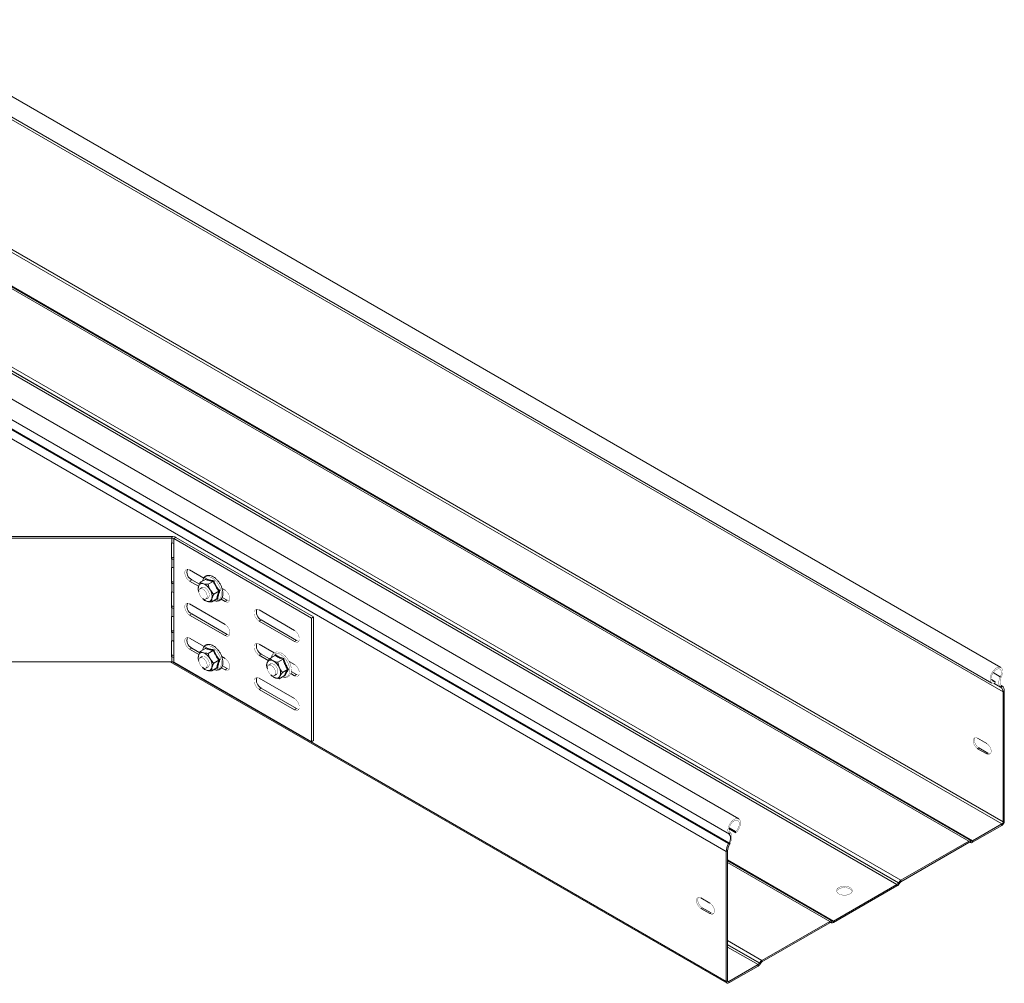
# Model space of a CAD drawing. Header units: millimetres. Extents: x -295 to 1856, y -2384 to 543.
# Tile 5 of 28: x 349 to 850, y -2055 to -1565. Entities that reach past the tile are written whole.
import ezdxf

# ---------------------------------------------------------------- set-up
doc = ezdxf.new("R2010")
doc.units = ezdxf.units.MM
doc.linetypes.add('K5LT32768', pattern=[0])
doc.linetypes.add('K5LT32769', pattern=[0])

msp = doc.modelspace()

# ---------------------------------------------------------------- linework, layer by layer
at = {"color": 7, "linetype": 'K5LT32768', "lineweight": 15}
for p, q in [((847.99, -1894.34), (277.02, -1564.73)), ((277.02, -1575.24), (843.44, -1902.22)), ((277.02, -1576.47), (849.09, -1906.71)), ((277.02, -1644.03), (848.45, -1973.9)), ((277.02, -1661.17), (833.6, -1982.48)), ((277.02, -1661.68), (832.81, -1982.53)), ((277.02, -1661.68), (832.85, -1982.55)), ((277.02, -1662.49), (831.61, -1982.65)), ((277.02, -1702.3), (797.13, -2002.55)), ((277.02, -1704.26), (795.93, -2003.82)), ((277.02, -1704.35), (795.89, -2003.89)), ((277.02, -1705.58), (795.14, -2004.68)), ((714.59, -1971.35), (277.02, -1718.75)), ((277.02, -1729.23), (709.84, -1979.09)), ((277.02, -1733.71), (709.71, -1983.5)), ((277.02, -1734.29), (709.47, -1983.94)), ((277.02, -1739.01), (708.3, -1987.98)), ((127.91, -1827.64), (426.14, -1827.64)), ((426.14, -1827.64), (426.14, -1828.51)), ((428.26, -1828.15), (427.2, -1828.76)), ((428.26, -1828.15), (498.35, -1868.61)), ((127.91, -1828.51), (426.14, -1828.51)), ((426.14, -1830.96), (426.02, -1830.96)), ((426.02, -1830.96), (426.02, -1839.12)), ((426.14, -1830.96), (426.14, -1828.51)), ((427.2, -1828.76), (497.29, -1869.22)), ((427.2, -1831.21), (427.2, -1828.76)), ((427.28, -1831.26), (427.2, -1831.21)), ((427.28, -1839.42), (427.28, -1831.26)), ((426.02, -1838.26), (426.14, -1838.26)), ((426.14, -1838.26), (426.14, -1839.12)), ((426.02, -1839.12), (426.14, -1839.12)), ((426.14, -1843.41), (426.02, -1843.41)), ((426.02, -1843.41), (426.02, -1851.57)), ((426.14, -1843.41), (426.14, -1839.12)), ((427.2, -1843.66), (427.2, -1839.38)), ((427.2, -1839.38), (427.28, -1839.42)), ((427.28, -1843.71), (427.2, -1843.66)), ((427.28, -1851.88), (427.28, -1843.71)), ((442.49, -1848.81), (435.24, -1844.63)), ((426.02, -1850.71), (426.14, -1850.71)), ((426.02, -1851.57), (426.14, -1851.57)), ((426.14, -1850.71), (426.14, -1851.57)), ((426.14, -1855.86), (426.14, -1851.57)), ((427.2, -1856.12), (427.2, -1851.83)), ((427.2, -1851.83), (427.28, -1851.88)), ((436.3, -1849.73), (435.24, -1850.34)), ((435.24, -1850.34), (439.83, -1853)), ((436.3, -1849.73), (440.23, -1852)), ((443.29, -1849.48), (440.69, -1850.98)), ((443.26, -1849.49), (443.41, -1849.07)), ((447.23, -1850.49), (444.62, -1852)), ((426.14, -1855.86), (426.02, -1855.86)), ((426.02, -1855.86), (426.02, -1864.03)), ((427.28, -1856.16), (427.2, -1856.12)), ((427.28, -1864.33), (427.28, -1856.16)), ((439.81, -1855.54), (439.87, -1855.75)), ((441.67, -1853.61), (440.54, -1854.27)), ((450.14, -1855.48), (447.53, -1856.98)), ((453.27, -1855.04), (451.78, -1854.18)), ((426.02, -1863.16), (426.14, -1863.16)), ((426.14, -1863.16), (426.14, -1864.03)), ((453.27, -1872.39), (435.24, -1861.98)), ((441.92, -1859.31), (442.07, -1859.46)), ((442.57, -1859.94), (442.12, -1859.42)), ((443.54, -1859.46), (444.67, -1858.81)), ((449.11, -1859.45), (446.5, -1860.95)), ((449.52, -1859.55), (449.05, -1859.48)), ((451.23, -1859.58), (453.27, -1860.75)), ((451.81, -1858.69), (454.33, -1860.14)), ((454.33, -1860.14), (453.27, -1860.75)), ((426.02, -1864.03), (426.14, -1864.03)), ((426.14, -1868.31), (426.02, -1868.31)), ((426.02, -1868.31), (426.02, -1876.48)), ((426.14, -1868.31), (426.14, -1864.03)), ((427.2, -1868.57), (427.2, -1864.28)), ((427.2, -1864.28), (427.28, -1864.33)), ((436.3, -1867.08), (435.24, -1867.7)), ((435.24, -1867.7), (453.27, -1878.1)), ((436.3, -1867.08), (454.33, -1877.49)), ((488.63, -1875.45), (470.59, -1865.04)), ((427.28, -1868.61), (427.2, -1868.57)), ((427.28, -1876.78), (427.28, -1868.61)), ((471.65, -1870.14), (470.59, -1870.75)), ((470.59, -1870.75), (488.63, -1881.16)), ((471.65, -1870.14), (489.69, -1880.55)), ((498.35, -1868.61), (497.29, -1869.22)), ((497.29, -1869.22), (497.29, -1932.09)), ((498.35, -1868.61), (498.35, -1931.48)), ((426.02, -1875.61), (426.14, -1875.61)), ((426.02, -1876.48), (426.14, -1876.48)), ((426.14, -1875.61), (426.14, -1876.48)), ((426.14, -1880.77), (426.14, -1876.48)), ((427.2, -1881.02), (427.2, -1876.73)), ((427.2, -1876.73), (427.28, -1876.78)), ((454.33, -1877.49), (453.27, -1878.1)), ((426.14, -1880.77), (426.02, -1880.77)), ((426.02, -1880.77), (426.02, -1888.93)), ((427.28, -1881.07), (427.2, -1881.02)), ((427.28, -1889.23), (427.28, -1881.07)), ((442.7, -1883.64), (435.24, -1879.33)), ((478.27, -1886.82), (470.59, -1882.39)), ((489.69, -1880.55), (488.63, -1881.16)), ((426.02, -1888.07), (426.14, -1888.07)), ((426.14, -1888.07), (426.14, -1888.93)), ((436.3, -1884.43), (435.24, -1885.05)), ((435.24, -1885.05), (439.97, -1887.78)), ((436.3, -1884.43), (440.36, -1886.78)), ((443.29, -1884.59), (440.69, -1886.09)), ((443.26, -1884.6), (443.41, -1884.18)), ((447.23, -1885.6), (444.62, -1887.11)), ((471.65, -1887.49), (470.59, -1888.11)), ((470.59, -1888.11), (475.29, -1890.82)), ((471.65, -1887.49), (475.9, -1889.94)), ((478.71, -1888.16), (476.11, -1889.67)), ((478.54, -1888.26), (478.86, -1887.75)), ((426.14, -1891.38), (127.91, -1891.38)), ((425.42, -1891.38), (708.68, -2054.9)), ((426.02, -1888.93), (426.14, -1888.93)), ((426.14, -1891.38), (426.14, -1888.93)), ((427.2, -1889.19), (427.28, -1889.23)), ((427.2, -1891.63), (427.2, -1889.19)), ((497.29, -1932.09), (427.2, -1891.63)), ((439.81, -1890.65), (439.87, -1890.86)), ((441.67, -1888.72), (440.54, -1889.38)), ((450.14, -1890.59), (447.53, -1892.09)), ((453.27, -1889.74), (451.64, -1888.8)), ((451.92, -1893.45), (454.33, -1894.84)), ((476.51, -1892.53), (475.38, -1893.18)), ((482.78, -1890.12), (480.18, -1891.62)), ((488.63, -1892.8), (485.83, -1891.19)), ((441.92, -1894.42), (442.07, -1894.57)), ((442.57, -1895.05), (442.12, -1894.53)), ((443.54, -1894.57), (444.67, -1893.92)), ((449.11, -1894.56), (446.5, -1896.06)), ((449.52, -1894.66), (449.05, -1894.59)), ((451.45, -1894.4), (453.27, -1895.46)), ((454.33, -1894.84), (453.27, -1895.46)), ((474.69, -1894.58), (474.71, -1894.67)), ((476.76, -1898.22), (476.92, -1898.39)), ((478.38, -1898.38), (479.51, -1897.73)), ((485.11, -1895.33), (482.51, -1896.84)), ((483.76, -1898.71), (483.4, -1898.59)), ((486.71, -1897.41), (488.63, -1898.51)), ((486.97, -1896.33), (489.69, -1897.9)), ((489.69, -1897.9), (488.63, -1898.51)), ((488.63, -1910.15), (470.59, -1899.74)), ((483.38, -1898.6), (480.77, -1900.1)), ((843.22, -1900.49), (845.04, -1901.55)), ((844.88, -1902.35), (845.04, -1901.55)), ((848.19, -1899.22), (847.7, -1899.04)), ((848.31, -1903.49), (847.85, -1904.26)), ((848.31, -1903.49), (848.56, -1903.64)), ((471.65, -1904.84), (470.59, -1905.46)), ((470.59, -1905.46), (488.63, -1915.87)), ((471.65, -1904.84), (489.69, -1915.25)), ((847.85, -1904.26), (848.1, -1904.42)), ((848.56, -1903.64), (848.1, -1904.42)), ((849.72, -1906.34), (849.09, -1906.71)), ((849.09, -1906.71), (849.09, -1972.8)), ((849.72, -1906.34), (849.72, -1972.43)), ((489.69, -1915.25), (488.63, -1915.87)), ((498.35, -1931.48), (497.29, -1932.09)), ((840.78, -1932.95), (836.18, -1930.3)), ((836.82, -1935.24), (836.18, -1935.61)), ((836.18, -1935.61), (840.78, -1938.26)), ((836.82, -1935.24), (841.42, -1937.89)), ((841.42, -1937.89), (840.78, -1938.26)), ((849.72, -1972.43), (849.09, -1972.8)), ((709.75, -1976.44), (713.15, -1978.4)), ((709.82, -1975.96), (712.98, -1977.78)), ((709.84, -1979.09), (710.33, -1978.34)), ((713.15, -1978.4), (712.98, -1977.78)), ((848.45, -1973.9), (833.6, -1982.48)), ((848.45, -1974.64), (833.6, -1983.21)), ((848.45, -1974.64), (848.45, -1973.9)), ((709.47, -1983.94), (709.71, -1983.5)), ((709.71, -1983.5), (710.18, -1983.74)), ((709.93, -1984.18), (710.18, -1983.74)), ((831.61, -1982.65), (797.13, -2002.55)), ((831.61, -1983.38), (797.13, -2003.29)), ((831.61, -1983.38), (831.61, -1982.65)), ((832.36, -1983.31), (832.81, -1982.53)), ((832.4, -1983.33), (832.36, -1983.31)), ((832.36, -1983.31), (832.4, -1983.33)), ((832.4, -1983.33), (832.85, -1982.55)), ((832.85, -1982.55), (832.81, -1982.53)), ((833.6, -1983.21), (833.6, -1982.48)), ((708.3, -1987.98), (708.94, -1987.62)), ((708.3, -2054.08), (708.3, -1987.98)), ((708.94, -2053.71), (708.94, -1987.62)), ((709.47, -1983.94), (709.93, -1984.18)), ((708.94, -1992.66), (762.1, -2023.35)), ((708.94, -1992.66), (762.14, -2023.37)), ((797.13, -2003.29), (797.13, -2002.55)), ((795.14, -2004.68), (762.89, -2023.3)), ((795.14, -2005.42), (762.89, -2024.03)), ((795.14, -2005.42), (795.14, -2004.68)), ((795.93, -2003.82), (795.89, -2003.89)), ((796.34, -2004.15), (795.89, -2003.89)), ((796.38, -2004.08), (795.93, -2003.82)), ((796.38, -2004.08), (796.34, -2004.15)), ((695.4, -2011.57), (700, -2014.23)), ((695.4, -2016.88), (696.04, -2016.51)), ((700, -2019.53), (695.4, -2016.88)), ((700.63, -2019.17), (696.04, -2016.51)), ((700, -2019.53), (700.63, -2019.17)), ((760.9, -2023.47), (726.42, -2043.37)), ((760.9, -2024.2), (760.9, -2023.47)), ((761.65, -2024.13), (762.1, -2023.35)), ((761.69, -2024.15), (762.14, -2023.37)), ((762.14, -2023.37), (762.1, -2023.35)), ((762.89, -2024.03), (762.89, -2023.3)), ((760.9, -2024.2), (726.42, -2044.11)), ((761.69, -2024.15), (761.65, -2024.13)), ((761.65, -2024.13), (761.69, -2024.15)), ((726.42, -2044.11), (726.42, -2043.37)), ((724.43, -2045.5), (709.58, -2054.08)), ((724.43, -2046.24), (709.58, -2054.81)), ((724.43, -2046.24), (724.43, -2045.5)), ((725.22, -2044.64), (725.18, -2044.71)), ((725.63, -2044.97), (725.18, -2044.71)), ((725.67, -2044.9), (725.22, -2044.64)), ((725.67, -2044.9), (725.63, -2044.97)), ((708.3, -2054.08), (708.94, -2053.71)), ((709.58, -2054.81), (709.58, -2054.08))]:
    msp.add_line(p, q, dxfattribs=at)
at = {"color": 8, "linetype": 'K5LT32769', "lineweight": 15, "true_color": 0x808080}
for p, q in [((277.41, -1642.78), (849.09, -1972.8)), ((427.28, -1839.33), (427.2, -1839.38)), ((427.28, -1851.78), (427.2, -1851.83)), ((427.28, -1864.23), (427.2, -1864.28)), ((427.28, -1876.69), (427.2, -1876.73)), ((477.17, -1888.31), (476.84, -1889.25)), ((426.53, -1891.41), (708.3, -2054.08)), ((427.28, -1889.14), (427.2, -1889.19)), ((844.06, -1896.94), (847.7, -1899.04)), ((844.62, -1902.41), (848.1, -1904.42)), ((844.64, -1902.4), (847.85, -1904.26)), ((708.94, -1992.16), (762.89, -2023.3)), ((708.94, -1993.47), (760.9, -2023.47)), ((708.94, -2033.28), (726.42, -2043.37)), ((708.94, -2035.24), (725.22, -2044.64)), ((708.94, -2035.33), (725.18, -2044.71)), ((708.94, -2036.56), (724.43, -2045.5)), ((708.94, -2053.71), (709.58, -2054.08))]:
    msp.add_line(p, q, dxfattribs=at)
at = {"color": 7, "linetype": 'K5LT32768', "const_width": 0.15}
for points in [[(435.24, -1844.63), (434.39, -1844.31), (433.65, -1844.38), (433.1, -1844.82), (432.8, -1845.58), (432.8, -1846.58), (433.1, -1847.68), (433.65, -1848.76), (434.39, -1849.68), (435.24, -1850.34)], [(444.67, -1858.81), (444.92, -1858.61), (445.23, -1858.01), (445.28, -1857.2), (445.09, -1856.26), (444.66, -1855.33), (444.05, -1854.49), (443.34, -1853.87), (442.61, -1853.52), (441.94, -1853.51), (441.67, -1853.61)], [(441.53, -1858.95), (440.86, -1858.21), (440.33, -1857.32), (440, -1856.37), (439.92, -1855.48), (440.1, -1854.75), (440.51, -1854.28), (441.11, -1854.13), (441.82, -1854.3), (442.55, -1854.78), (443.22, -1855.51), (443.75, -1856.41), (444.08, -1857.36), (444.16, -1858.25), (443.98, -1858.98), (443.57, -1859.45), (442.97, -1859.6), (442.27, -1859.43), (441.53, -1858.95)], [(453.27, -1860.75), (454.12, -1861.07), (454.86, -1861), (455.41, -1860.56), (455.71, -1859.8), (455.71, -1858.81), (455.41, -1857.7), (454.86, -1856.62), (454.12, -1855.7), (453.27, -1855.04)], [(435.24, -1861.98), (434.39, -1861.66), (433.65, -1861.73), (433.1, -1862.17), (432.8, -1862.93), (432.8, -1863.93), (433.1, -1865.03), (433.65, -1866.11), (434.39, -1867.03), (435.24, -1867.7)], [(454.33, -1860.14), (455.18, -1860.46), (455.47, -1860.48)], [(470.59, -1865.04), (469.75, -1864.72), (469, -1864.79), (468.45, -1865.23), (468.16, -1865.99), (468.16, -1866.99), (468.45, -1868.09), (469, -1869.17), (469.75, -1870.09), (470.59, -1870.75)], [(453.27, -1878.1), (454.12, -1878.42), (454.86, -1878.35), (455.41, -1877.91), (455.71, -1877.15), (455.71, -1876.16), (455.41, -1875.06), (454.86, -1873.98), (454.12, -1873.05), (453.27, -1872.39)], [(454.33, -1877.49), (455.18, -1877.81), (455.47, -1877.83)], [(488.63, -1881.16), (489.47, -1881.48), (490.22, -1881.41), (490.77, -1880.97), (491.06, -1880.21), (491.06, -1879.22), (490.77, -1878.11), (490.22, -1877.03), (489.47, -1876.11), (488.63, -1875.45)], [(435.24, -1879.33), (434.39, -1879.01), (433.65, -1879.08), (433.1, -1879.52), (432.8, -1880.29), (432.8, -1881.28), (433.1, -1882.38), (433.65, -1883.46), (434.39, -1884.39), (435.24, -1885.05)], [(470.59, -1882.39), (469.75, -1882.07), (469, -1882.14), (468.45, -1882.58), (468.16, -1883.34), (468.16, -1884.34), (468.45, -1885.44), (469, -1886.52), (469.75, -1887.44), (470.59, -1888.11)], [(489.69, -1880.55), (490.53, -1880.87), (490.82, -1880.89)], [(444.67, -1893.92), (444.92, -1893.72), (445.23, -1893.12), (445.28, -1892.31), (445.09, -1891.38), (444.66, -1890.44), (444.05, -1889.6), (443.34, -1888.98), (442.61, -1888.64), (441.94, -1888.62), (441.67, -1888.72)], [(482.46, -1899.12), (482.98, -1899.32), (484.06, -1899.44), (485.04, -1899.24), (485.85, -1898.74), (486.45, -1898.01), (486.85, -1897.07), (487.03, -1895.95), (486.99, -1894.67), (486.71, -1893.32), (486.22, -1891.95), (485.54, -1890.62), (484.7, -1889.39), (483.74, -1888.31), (482.69, -1887.43), (481.58, -1886.8), (480.47, -1886.44), (479.41, -1886.4), (478.46, -1886.68), (477.7, -1887.23), (477.17, -1887.96), (476.94, -1888.5), (476.77, -1889.29)], [(441.53, -1894.06), (440.86, -1893.33), (440.33, -1892.43), (440, -1891.48), (439.92, -1890.59), (440.1, -1889.86), (440.51, -1889.39), (441.11, -1889.24), (441.82, -1889.41), (442.55, -1889.89), (443.22, -1890.63), (443.75, -1891.52), (444.08, -1892.47), (444.16, -1893.36), (443.98, -1894.09), (443.57, -1894.56), (442.97, -1894.71), (442.27, -1894.54), (441.53, -1894.06)], [(453.27, -1895.46), (454.12, -1895.77), (454.86, -1895.71), (455.41, -1895.26), (455.71, -1894.5), (455.71, -1893.51), (455.41, -1892.41), (454.86, -1891.33), (454.12, -1890.4), (453.27, -1889.74)], [(478.4, -1894.94), (478.82, -1895.89), (479, -1896.82), (478.93, -1897.62), (478.61, -1898.2), (478.08, -1898.5), (477.41, -1898.46), (476.67, -1898.1), (475.97, -1897.46), (475.37, -1896.62), (474.95, -1895.68), (474.77, -1894.75), (474.84, -1893.94), (475.16, -1893.36), (475.69, -1893.07), (476.36, -1893.11), (477.09, -1893.46), (477.8, -1894.1), (478.4, -1894.94)], [(479.51, -1897.73), (479.93, -1897.28), (480.13, -1896.57), (480.07, -1895.69), (479.76, -1894.73), (479.24, -1893.83), (478.57, -1893.08), (477.84, -1892.58), (477.12, -1892.39), (476.52, -1892.53), (476.51, -1892.53)], [(488.63, -1898.51), (489.47, -1898.83), (490.22, -1898.76), (490.77, -1898.32), (491.06, -1897.56), (491.06, -1896.57), (490.77, -1895.47), (490.22, -1894.39), (489.47, -1893.46), (488.63, -1892.8)], [(454.33, -1894.84), (455.18, -1895.16), (455.47, -1895.18)], [(489.69, -1897.9), (490.53, -1898.22), (490.82, -1898.24)], [(844.88, -1902.35), (844.04, -1902.42), (843.33, -1902.15), (842.82, -1901.57), (842.54, -1900.73), (842.52, -1899.68), (842.76, -1898.52), (843.23, -1897.34), (843.91, -1896.24), (844.74, -1895.31), (845.64, -1894.61), (846.55, -1894.21), (847.39, -1894.14), (848.1, -1894.41), (848.61, -1894.99), (848.89, -1895.84), (848.91, -1896.89), (848.67, -1898.05), (848.19, -1899.22)], [(845.04, -1901.55), (844.29, -1901.59), (843.68, -1901.29), (843.28, -1900.69), (843.13, -1899.84), (843.25, -1898.83), (843.61, -1897.76), (844.19, -1896.75), (844.93, -1895.89), (845.75, -1895.28), (846.56, -1894.98), (847.29, -1895.01), (847.85, -1895.38), (848.2, -1896.05), (848.29, -1896.94), (848.12, -1897.97), (847.7, -1899.04)], [(470.59, -1899.74), (469.75, -1899.43), (469, -1899.49), (468.45, -1899.93), (468.16, -1900.7), (468.16, -1901.69), (468.45, -1902.79), (469, -1903.87), (469.75, -1904.8), (470.59, -1905.46)], [(847.7, -1899.04), (847.34, -1899.84), (847.09, -1900.65), (846.94, -1901.44), (846.9, -1902.19), (846.98, -1902.86), (847.17, -1903.44), (847.46, -1903.92), (847.85, -1904.26)], [(848.19, -1899.22), (847.9, -1899.88), (847.69, -1900.54), (847.57, -1901.19), (847.54, -1901.8), (847.6, -1902.35), (847.76, -1902.82), (848, -1903.21), (848.31, -1903.49)], [(488.63, -1915.87), (489.47, -1916.18), (490.22, -1916.12), (490.77, -1915.67), (491.06, -1914.91), (491.06, -1913.92), (490.77, -1912.82), (490.22, -1911.74), (489.47, -1910.81), (488.63, -1910.15)], [(489.69, -1915.25), (490.53, -1915.57), (490.82, -1915.59)], [(836.18, -1930.3), (835.4, -1930), (834.71, -1930.07), (834.19, -1930.48), (833.92, -1931.18), (833.92, -1932.11), (834.19, -1933.13), (834.71, -1934.13), (835.4, -1934.99), (836.18, -1935.61)], [(834.91, -1930.01), (834.83, -1930.11), (834.56, -1930.82), (834.56, -1931.74), (834.83, -1932.76), (835.34, -1933.76), (836.03, -1934.62), (836.82, -1935.24)], [(840.78, -1938.26), (841.57, -1938.55), (842.26, -1938.49), (842.77, -1938.08), (843.04, -1937.37), (843.04, -1936.45), (842.77, -1935.43), (842.26, -1934.43), (841.57, -1933.57), (840.78, -1932.95)], [(841.42, -1937.89), (842.2, -1938.19), (842.69, -1938.18)], [(709.84, -1979.09), (709.36, -1978.47), (709.12, -1977.58), (709.14, -1976.51), (709.42, -1975.34), (709.93, -1974.17), (710.64, -1973.09), (711.48, -1972.19), (712.39, -1971.53), (713.29, -1971.19), (714.12, -1971.17), (714.8, -1971.49), (715.27, -1972.12), (715.51, -1973), (715.49, -1974.07), (715.21, -1975.24), (714.7, -1976.41), (713.99, -1977.49), (713.15, -1978.4)], [(710.33, -1978.34), (709.91, -1977.76), (709.74, -1976.93), (709.83, -1975.92), (710.18, -1974.86), (710.74, -1973.84), (711.47, -1972.96), (712.28, -1972.33), (713.1, -1972), (713.84, -1972), (714.42, -1972.35), (714.78, -1972.99), (714.9, -1973.87), (714.75, -1974.89), (714.35, -1975.96), (713.74, -1976.96), (712.98, -1977.78)], [(710.18, -1983.74), (710.57, -1982.95), (710.86, -1982.13), (711.05, -1981.33), (711.13, -1980.57), (711.09, -1979.87), (710.94, -1979.25), (710.69, -1978.73), (710.33, -1978.34)], [(771.24, -2009.5), (771.94, -2008.95), (772.34, -2008.3), (772.38, -2007.61), (772.07, -2006.94), (771.44, -2006.36), (770.54, -2005.91), (769.44, -2005.64), (768.26, -2005.56), (767.09, -2005.69), (766.03, -2006.01), (765.19, -2006.5), (764.63, -2007.1), (764.41, -2007.78), (764.54, -2008.46), (765.02, -2009.1), (765.8, -2009.62), (766.81, -2009.98), (767.96, -2010.16), (769.15, -2010.14), (770.28, -2009.91), (771.24, -2009.5)], [(772.36, -2008.23), (772.07, -2007.68), (771.44, -2007.1), (770.54, -2006.65), (769.44, -2006.37), (768.26, -2006.29), (767.09, -2006.42), (766.03, -2006.74), (765.19, -2007.23), (764.63, -2007.84), (764.46, -2008.23)], [(695.4, -2016.88), (694.61, -2016.27), (693.92, -2015.41), (693.41, -2014.4), (693.14, -2013.38), (693.14, -2012.46), (693.41, -2011.75), (693.92, -2011.34), (694.61, -2011.28), (695.4, -2011.57)], [(696.04, -2016.51), (695.25, -2015.9), (694.56, -2015.04), (694.05, -2014.04), (693.77, -2013.01), (693.77, -2012.09), (694.05, -2011.38), (694.12, -2011.28)], [(700, -2014.23), (700.78, -2014.84), (701.47, -2015.7), (701.99, -2016.7), (702.26, -2017.72), (702.26, -2018.65), (701.99, -2019.35), (701.47, -2019.76), (700.78, -2019.83), (700, -2019.53)], [(701.91, -2019.46), (701.42, -2019.46), (700.63, -2019.17)]]:
    msp.add_lwpolyline(points, dxfattribs=at)
at = {"color": 8, "linetype": 'K5LT32769', "true_color": 0x808080, "const_width": 0.15}
for points in [[(447.8, -1860.21), (447.9, -1860.24), (448.93, -1860.35), (449.83, -1860.13), (450.55, -1859.59), (451.07, -1858.76), (451.35, -1857.69), (451.37, -1856.42), (451.14, -1855.04), (450.67, -1853.62), (449.97, -1852.22), (449.1, -1850.94), (448.1, -1849.83), (447.01, -1848.95), (445.91, -1848.36), (444.85, -1848.09), (443.88, -1848.14), (443.06, -1848.53), (442.43, -1849.21), (442.03, -1850.17), (442.02, -1850.21)], [(447.8, -1895.32), (447.9, -1895.35), (448.93, -1895.46), (449.83, -1895.24), (450.55, -1894.7), (451.07, -1893.87), (451.35, -1892.8), (451.37, -1891.54), (451.14, -1890.15), (450.67, -1888.73), (449.97, -1887.34), (449.1, -1886.05), (448.1, -1884.94), (447.01, -1884.07), (445.91, -1883.47), (444.85, -1883.2), (443.88, -1883.25), (443.06, -1883.64), (442.43, -1884.33), (442.03, -1885.28), (442.02, -1885.32)], [(482.52, -1899.09), (482.96, -1899.2), (483.96, -1899.25), (484.83, -1898.96), (485.52, -1898.36), (485.99, -1897.48), (486.22, -1896.36), (486.19, -1895.07), (485.91, -1893.67), (485.38, -1892.25), (484.65, -1890.87), (483.75, -1889.61), (482.72, -1888.55), (481.63, -1887.73), (480.53, -1887.2), (479.48, -1886.99), (478.54, -1887.11), (477.76, -1887.56), (477.17, -1888.31)]]:
    msp.add_lwpolyline(points, dxfattribs=at)
at = {"color": 7, "linetype": 'K5LT32768', "lineweight": 15}
for centre, radius, start, end in [((426.23, -1831.97), 4.33, 61.9625, 91.1451), ((426.18, -1830.67), 2.17, 61.9636, 91.1299), ((426.18, -1833.12), 2.17, 61.9636, 91.1299), ((426.15, -1843.21), 4.96, 76.8194, 90.1432), ((426.18, -1841.29), 2.17, 61.9636, 91.1299), ((426.18, -1845.57), 2.17, 61.9636, 91.1299), ((438.47, -1845.69), 4.59, 162.2617, 241.7357), ((426.15, -1855.67), 4.96, 76.8194, 90.1432), ((426.18, -1853.74), 2.17, 61.9636, 91.1299), ((444.66, -1854.26), 5.03, 167.9583, 197.2462), ((441.63, -1853.55), 1.92, 71.8469, 169.6873), ((440.12, -1857.59), 6.23, 27.3205, 70.1634), ((426.18, -1858.03), 2.17, 61.9636, 91.1299), ((440.35, -1858.19), 6.33, 350.6763, 33.0607), ((426.15, -1868.12), 4.96, 76.8194, 90.1432), ((438.47, -1863.04), 4.59, 162.2617, 241.7357), ((445.62, -1855.87), 5.05, 222.8855, 252.6324), ((444.71, -1858.87), 1.92, 251.8465, 349.6877), ((426.18, -1866.19), 2.17, 61.9636, 91.1299), ((426.18, -1870.48), 2.17, 61.9636, 91.1299), ((473.83, -1866.1), 4.59, 162.2612, 241.7362), ((426.15, -1880.57), 4.96, 76.8194, 90.1432), ((426.18, -1878.64), 2.17, 61.9636, 91.1299), ((426.18, -1882.93), 2.17, 61.9636, 91.1299), ((438.47, -1880.39), 4.59, 162.2617, 241.7356), ((473.83, -1883.45), 4.59, 162.2612, 241.7362), ((426.15, -1893.02), 4.96, 76.8194, 90.1432), ((444.99, -1889.37), 5.34, 168.707, 199.1235), ((441.63, -1888.66), 1.92, 71.8469, 169.6873), ((440.12, -1892.71), 6.23, 27.3205, 70.1634), ((426.18, -1891.1), 2.17, 61.9636, 91.1299), ((426.18, -1893.55), 2.17, 61.9636, 91.1299), ((440.35, -1893.3), 6.33, 350.6763, 33.0607), ((479.23, -1893.27), 4.74, 158.6312, 200.3256), ((476.58, -1892.58), 2.04, 56.0336, 149.4645), ((474.18, -1897.27), 7.3, 22.5437, 60.9829), ((445.73, -1890.79), 5.26, 220.7112, 252.1615), ((444.71, -1893.98), 1.92, 251.8466, 349.6876), ((480.98, -1894.12), 5.88, 221.5942, 243.0661), ((476.42, -1896.92), 5.12, 339.4714, 28.5644), ((473.83, -1900.8), 4.59, 162.2612, 241.7361), ((479.45, -1897.67), 2.04, 236.034, 329.464), ((846.49, -1906.47), 2.61, 354.7479, 51.9887), ((846.67, -1906.06), 3.07, 354.7422, 51.9917), ((846.96, -1972.31), 2.77, 302.6047, 357.3964), ((847.71, -1972.74), 1.38, 302.6089, 357.39), ((706.79, -1981.21), 3.71, 321.947, 34.7714), ((832.31, -1983.63), 1.21, 65.6829, 125.6216), ((832.05, -1984), 0.755, 65.6992, 125.6083), ((832.9, -1982.23), 1.21, 245.6829, 305.6216), ((833.16, -1981.87), 0.754, 245.6776, 305.6299), ((716.88, -1988.27), 8.59, 149.7167, 178.1231), ((716.23, -1987.86), 7.3, 149.7157, 178.1271), ((798.96, -2005.49), 3.46, 121.953, 151.1459), ((798.28, -2005.12), 2.16, 121.949, 151.1485), ((793.99, -2002.84), 2.16, 301.9588, 331.1387), ((793.31, -2002.48), 3.46, 301.953, 331.146), ((761.6, -2024.45), 1.21, 65.6964, 125.6081), ((762.45, -2022.69), 0.754, 245.6764, 305.6189), ((761.34, -2024.82), 0.754, 65.6764, 125.6189), ((762.19, -2023.05), 1.21, 245.6964, 305.6081), ((728.25, -2046.31), 3.46, 121.9592, 151.1398), ((723.28, -2043.66), 2.16, 301.9552, 331.1481), ((722.6, -2043.3), 3.46, 301.9576, 331.1413), ((727.57, -2045.94), 2.16, 121.9552, 151.1481), ((709.33, -2053.77), 0.393, 170.7704, 309.2222), ((709.08, -2054.2), 0.786, 170.785, 309.2076)]:
    msp.add_arc(centre, radius, start, end, dxfattribs=at)
for points, knots in [([(447.73, -1860.25), (447.81, -1860.28), (447.93, -1860.33), (448.25, -1860.46), (448.85, -1860.53), (449.73, -1860.52), (450.64, -1860.16), (451.36, -1859.53), (451.87, -1858.68), (452.16, -1857.64), (452.23, -1856.43), (452.07, -1855.1), (451.69, -1853.72), (451.09, -1852.35), (450.33, -1851.06), (449.41, -1849.89), (448.39, -1848.89), (447.31, -1848.13), (446.19, -1847.62), (445.09, -1847.41), (444.07, -1847.53), (443.19, -1847.95), (442.53, -1848.65), (442.1, -1849.42), (441.99, -1850.01), (441.95, -1850.25)], [0, 0, 0, 0, 0.010855, 0.016984, 0.043753, 0.093265, 0.141378, 0.187862, 0.23412, 0.281606, 0.330594, 0.380296, 0.430013, 0.479621, 0.52918, 0.57879, 0.628532, 0.678524, 0.728844, 0.779279, 0.828839, 0.876477, 0.922807, 0.96924, 1, 1, 1, 1]), ([(439.66, -1854.95), (439.62, -1854.48), (439.57, -1853.95), (439.73, -1853.28), (439.75, -1853.21)], [0, 0, 0, 0, 0.896037, 1, 1, 1, 1]), ([(439.75, -1853.21), (439.95, -1852.63), (440.19, -1851.91), (440.61, -1851.13), (440.69, -1850.98)], [0, 0, 0, 0, 0.801459, 1, 1, 1, 1]), ([(440.69, -1850.98), (440.79, -1851.06), (441.17, -1851.36), (441.78, -1851.58), (442.23, -1851.73)], [0, 0, 0, 0, 0.263248, 1, 1, 1, 1]), ([(442.23, -1851.73), (442.33, -1851.76), (443, -1851.92), (443.85, -1851.98), (444.59, -1852), (444.62, -1852)], [0, 0, 0, 0, 0.148486, 0.965566, 1, 1, 1, 1]), ([(443.41, -1849.07), (443.41, -1849.07), (443.42, -1849.11), (443.43, -1849.2), (443.41, -1849.32), (443.37, -1849.42), (443.32, -1849.46), (443.29, -1849.48)], [0, 0, 0, 0, 0.007954, 0.267462, 0.528345, 0.76354, 1, 1, 1, 1]), ([(447.23, -1850.49), (446.49, -1850.38), (444.99, -1850.15), (443.86, -1849.7), (443.29, -1849.48)], [0, 0, 0, 0, 0.492148, 1, 1, 1, 1]), ([(443.41, -1849.07), (443.54, -1849.13), (444.21, -1849.43), (445.5, -1849.86), (446.9, -1850.05), (447.54, -1850.14)], [0, 0, 0, 0, 0.118083, 0.592258, 1, 1, 1, 1]), ([(444.62, -1852), (444.85, -1852.84), (445.11, -1853.79), (445.6, -1854.65), (445.65, -1854.73)], [0, 0, 0, 0, 0.896041, 1, 1, 1, 1]), ([(447.54, -1850.14), (447.54, -1850.14), (447.53, -1850.17), (447.48, -1850.25), (447.4, -1850.35), (447.31, -1850.43), (447.26, -1850.47), (447.23, -1850.49)], [0, 0, 0, 0, 0.007944, 0.267459, 0.528343, 0.763534, 1, 1, 1, 1]), ([(450.14, -1855.48), (449.57, -1854.71), (448.41, -1853.16), (447.63, -1851.39), (447.23, -1850.49)], [0, 0, 0, 0, 0.492148, 1, 1, 1, 1]), ([(447.54, -1850.14), (447.63, -1850.36), (448.08, -1851.47), (449, -1853.3), (450.1, -1854.72), (450.6, -1855.38)], [0, 0, 0, 0, 0.118084, 0.592257, 1, 1, 1, 1]), ([(439.81, -1855.54), (439.81, -1855.53), (439.73, -1855.34), (439.69, -1855.14), (439.66, -1854.95)], [0, 0, 0, 0, 0.054156, 1, 1, 1, 1]), ([(445.65, -1854.73), (446.11, -1855.39), (446.68, -1856.2), (447.39, -1856.85), (447.53, -1856.98)], [0, 0, 0, 0, 0.80146, 1, 1, 1, 1]), ([(447.53, -1856.98), (447.18, -1857.68), (446.8, -1858.46), (446.61, -1859.14), (446.59, -1859.21)], [0, 0, 0, 0, 0.896039, 1, 1, 1, 1]), ([(449.11, -1859.45), (449.19, -1858.85), (449.34, -1857.64), (449.87, -1856.21), (450.14, -1855.48)], [0, 0, 0, 0, 0.492148, 1, 1, 1, 1]), ([(450.6, -1855.38), (450.53, -1855.56), (450.16, -1856.45), (449.69, -1857.91), (449.58, -1859.03), (449.52, -1859.55)], [0, 0, 0, 0, 0.118084, 0.592258, 1, 1, 1, 1]), ([(450.6, -1855.38), (450.6, -1855.38), (450.56, -1855.38), (450.48, -1855.38), (450.35, -1855.4), (450.23, -1855.43), (450.17, -1855.46), (450.14, -1855.48)], [0, 0, 0, 0, 0.007946, 0.267456, 0.528345, 0.763534, 1, 1, 1, 1]), ([(442.57, -1859.94), (442.67, -1860.02), (443.06, -1860.32), (443.67, -1860.53), (444.11, -1860.69)], [0, 0, 0, 0, 0.263248, 1, 1, 1, 1]), ([(444.11, -1860.69), (444.22, -1860.71), (444.88, -1860.87), (445.73, -1860.94), (446.47, -1860.95), (446.5, -1860.95)], [0, 0, 0, 0, 0.148481, 0.965561, 1, 1, 1, 1]), ([(446.59, -1859.21), (446.51, -1859.72), (446.41, -1860.36), (446.49, -1860.86), (446.5, -1860.95)], [0, 0, 0, 0, 0.801459, 1, 1, 1, 1]), ([(449.11, -1859.45), (449.14, -1859.44), (449.2, -1859.41), (449.31, -1859.42), (449.42, -1859.47), (449.49, -1859.52), (449.52, -1859.55), (449.52, -1859.55)], [0, 0, 0, 0, 0.236467, 0.471652, 0.732539, 0.992051, 1, 1, 1, 1]), ([(447.73, -1895.36), (447.81, -1895.39), (447.93, -1895.44), (448.25, -1895.57), (448.85, -1895.64), (449.73, -1895.63), (450.64, -1895.27), (451.36, -1894.64), (451.87, -1893.79), (452.16, -1892.75), (452.23, -1891.54), (452.07, -1890.21), (451.69, -1888.83), (451.09, -1887.46), (450.33, -1886.17), (449.41, -1885), (448.39, -1884.01), (447.31, -1883.24), (446.19, -1882.73), (445.09, -1882.52), (444.07, -1882.64), (443.19, -1883.06), (442.53, -1883.76), (442.1, -1884.53), (441.99, -1885.12), (441.95, -1885.36)], [0, 0, 0, 0, 0.010855, 0.016984, 0.043753, 0.093265, 0.141378, 0.187862, 0.23412, 0.281606, 0.330594, 0.380296, 0.430013, 0.479621, 0.52918, 0.57879, 0.628532, 0.678524, 0.728844, 0.779279, 0.828839, 0.876477, 0.922807, 0.96924, 1, 1, 1, 1]), ([(439.66, -1890.06), (439.62, -1889.59), (439.57, -1889.06), (439.73, -1888.39), (439.75, -1888.32)], [0, 0, 0, 0, 0.896038, 1, 1, 1, 1]), ([(439.75, -1888.32), (439.95, -1887.74), (440.19, -1887.02), (440.61, -1886.24), (440.69, -1886.09)], [0, 0, 0, 0, 0.80146, 1, 1, 1, 1]), ([(440.69, -1886.09), (440.79, -1886.17), (441.17, -1886.47), (441.78, -1886.69), (442.23, -1886.84)], [0, 0, 0, 0, 0.263248, 1, 1, 1, 1]), ([(442.23, -1886.84), (442.33, -1886.87), (443, -1887.03), (443.85, -1887.09), (444.59, -1887.11), (444.62, -1887.11)], [0, 0, 0, 0, 0.148486, 0.965566, 1, 1, 1, 1]), ([(443.41, -1884.18), (443.41, -1884.18), (443.42, -1884.22), (443.43, -1884.31), (443.41, -1884.43), (443.37, -1884.53), (443.32, -1884.57), (443.29, -1884.59)], [0, 0, 0, 0, 0.007949, 0.26746, 0.528345, 0.763539, 1, 1, 1, 1]), ([(447.23, -1885.6), (446.49, -1885.49), (444.99, -1885.26), (443.86, -1884.81), (443.29, -1884.59)], [0, 0, 0, 0, 0.492148, 1, 1, 1, 1]), ([(443.41, -1884.18), (443.54, -1884.24), (444.21, -1884.54), (445.5, -1884.97), (446.9, -1885.16), (447.54, -1885.25)], [0, 0, 0, 0, 0.118083, 0.592259, 1, 1, 1, 1]), ([(444.62, -1887.11), (444.85, -1887.95), (445.11, -1888.9), (445.6, -1889.76), (445.65, -1889.85)], [0, 0, 0, 0, 0.896041, 1, 1, 1, 1]), ([(447.54, -1885.25), (447.54, -1885.25), (447.53, -1885.29), (447.48, -1885.36), (447.4, -1885.46), (447.31, -1885.55), (447.26, -1885.58), (447.23, -1885.6)], [0, 0, 0, 0, 0.007947, 0.267461, 0.528348, 0.763536, 1, 1, 1, 1]), ([(450.14, -1890.59), (449.57, -1889.83), (448.41, -1888.27), (447.63, -1886.5), (447.23, -1885.6)], [0, 0, 0, 0, 0.492148, 1, 1, 1, 1]), ([(447.54, -1885.25), (447.63, -1885.47), (448.08, -1886.58), (449, -1888.41), (450.1, -1889.83), (450.6, -1890.49)], [0, 0, 0, 0, 0.118084, 0.592257, 1, 1, 1, 1]), ([(478.71, -1888.16), (478.74, -1888.14), (478.79, -1888.1), (478.84, -1888), (478.87, -1887.88), (478.87, -1887.79), (478.86, -1887.75), (478.86, -1887.75)], [0, 0, 0, 0, 0.236466, 0.47167, 0.732555, 0.992073, 1, 1, 1, 1]), ([(482.78, -1890.12), (482.02, -1889.85), (480.48, -1889.31), (479.31, -1888.55), (478.71, -1888.16)], [0, 0, 0, 0, 0.492151, 1, 1, 1, 1]), ([(478.86, -1887.75), (479, -1887.85), (479.69, -1888.34), (481.02, -1889.1), (482.47, -1889.58), (483.13, -1889.8)], [0, 0, 0, 0, 0.118081, 0.592255, 1, 1, 1, 1]), ([(439.81, -1890.65), (439.81, -1890.64), (439.73, -1890.45), (439.69, -1890.25), (439.66, -1890.06)], [0, 0, 0, 0, 0.054156, 1, 1, 1, 1]), ([(445.65, -1889.85), (446.11, -1890.5), (446.68, -1891.31), (447.39, -1891.96), (447.53, -1892.09)], [0, 0, 0, 0, 0.80146, 1, 1, 1, 1]), ([(447.53, -1892.09), (447.18, -1892.79), (446.8, -1893.57), (446.61, -1894.25), (446.59, -1894.32)], [0, 0, 0, 0, 0.896038, 1, 1, 1, 1]), ([(449.11, -1894.56), (449.19, -1893.96), (449.34, -1892.75), (449.87, -1891.32), (450.14, -1890.59)], [0, 0, 0, 0, 0.492148, 1, 1, 1, 1]), ([(450.6, -1890.49), (450.53, -1890.67), (450.16, -1891.56), (449.69, -1893.02), (449.58, -1894.14), (449.52, -1894.66)], [0, 0, 0, 0, 0.118084, 0.592258, 1, 1, 1, 1]), ([(450.6, -1890.49), (450.6, -1890.49), (450.56, -1890.49), (450.48, -1890.49), (450.35, -1890.51), (450.23, -1890.54), (450.17, -1890.57), (450.14, -1890.59)], [0, 0, 0, 0, 0.007945, 0.267455, 0.528344, 0.763534, 1, 1, 1, 1]), ([(474.81, -1891.55), (474.77, -1891.63), (474.5, -1892.16), (474.39, -1892.6), (474.37, -1892.92), (474.37, -1892.93)], [0, 0, 0, 0, 0.148486, 0.965566, 1, 1, 1, 1]), ([(474.76, -1894.56), (474.64, -1894.22), (474.46, -1893.68), (474.39, -1893.13), (474.37, -1892.93)], [0, 0, 0, 0, 0.650697, 1, 1, 1, 1]), ([(476.11, -1889.67), (475.97, -1889.84), (475.45, -1890.51), (475.08, -1891.11), (474.81, -1891.55)], [0, 0, 0, 0, 0.263246, 1, 1, 1, 1]), ([(476.11, -1889.67), (476.51, -1890.07), (476.96, -1890.52), (477.65, -1890.85), (477.72, -1890.89)], [0, 0, 0, 0, 0.896033, 1, 1, 1, 1]), ([(477.72, -1890.89), (478.33, -1891.12), (479.1, -1891.42), (480, -1891.59), (480.18, -1891.62)], [0, 0, 0, 0, 0.801453, 1, 1, 1, 1]), ([(480.18, -1891.62), (480.32, -1892.5), (480.49, -1893.48), (480.88, -1894.38), (480.92, -1894.47)], [0, 0, 0, 0, 0.89604, 1, 1, 1, 1]), ([(482.78, -1890.12), (482.81, -1890.1), (482.87, -1890.06), (482.96, -1889.98), (483.06, -1889.89), (483.11, -1889.83), (483.13, -1889.8), (483.13, -1889.8)], [0, 0, 0, 0, 0.236461, 0.471651, 0.732537, 0.992034, 1, 1, 1, 1]), ([(485.11, -1895.33), (484.64, -1894.53), (483.67, -1892.9), (483.08, -1891.05), (482.78, -1890.12)], [0, 0, 0, 0, 0.492148, 1, 1, 1, 1]), ([(483.13, -1889.8), (483.2, -1890.03), (483.53, -1891.18), (484.24, -1893.1), (485.16, -1894.59), (485.58, -1895.28)], [0, 0, 0, 0, 0.118083, 0.592259, 1, 1, 1, 1]), ([(442.57, -1895.05), (442.67, -1895.13), (443.06, -1895.43), (443.67, -1895.64), (444.11, -1895.8)], [0, 0, 0, 0, 0.263248, 1, 1, 1, 1]), ([(444.11, -1895.8), (444.22, -1895.83), (444.88, -1895.99), (445.73, -1896.05), (446.47, -1896.06), (446.5, -1896.06)], [0, 0, 0, 0, 0.148481, 0.965561, 1, 1, 1, 1]), ([(446.59, -1894.32), (446.51, -1894.84), (446.41, -1895.47), (446.49, -1895.97), (446.5, -1896.06)], [0, 0, 0, 0, 0.801459, 1, 1, 1, 1]), ([(449.11, -1894.56), (449.14, -1894.55), (449.2, -1894.52), (449.31, -1894.53), (449.42, -1894.58), (449.49, -1894.63), (449.52, -1894.66), (449.52, -1894.66)], [0, 0, 0, 0, 0.236467, 0.471651, 0.73254, 0.992051, 1, 1, 1, 1]), ([(478.31, -1899.37), (477.8, -1899.07), (477.28, -1898.77), (476.93, -1898.4), (476.93, -1898.39)], [0, 0, 0, 0, 0.974569, 1, 1, 1, 1]), ([(480.92, -1894.47), (481.29, -1895.15), (481.76, -1896.01), (482.38, -1896.7), (482.51, -1896.84)], [0, 0, 0, 0, 0.801457, 1, 1, 1, 1]), ([(482.51, -1896.84), (482.37, -1897.01), (481.85, -1897.67), (481.48, -1898.27), (481.21, -1898.71)], [0, 0, 0, 0, 0.263247, 1, 1, 1, 1]), ([(483.38, -1898.6), (483.57, -1898.11), (483.96, -1897.13), (484.72, -1895.94), (485.11, -1895.33)], [0, 0, 0, 0, 0.492149, 1, 1, 1, 1]), ([(483.76, -1898.71), (483.76, -1898.71), (483.73, -1898.67), (483.67, -1898.62), (483.57, -1898.57), (483.47, -1898.56), (483.41, -1898.58), (483.38, -1898.6)], [0, 0, 0, 0, 0.007953, 0.267467, 0.52835, 0.763537, 1, 1, 1, 1]), ([(485.58, -1895.28), (485.48, -1895.43), (484.97, -1896.17), (484.25, -1897.38), (483.91, -1898.29), (483.76, -1898.71)], [0, 0, 0, 0, 0.118082, 0.592259, 1, 1, 1, 1]), ([(485.58, -1895.28), (485.58, -1895.28), (485.54, -1895.27), (485.46, -1895.26), (485.33, -1895.26), (485.21, -1895.29), (485.14, -1895.32), (485.11, -1895.33)], [0, 0, 0, 0, 0.00794, 0.267469, 0.528361, 0.76354, 1, 1, 1, 1]), ([(480.77, -1900.1), (479.98, -1899.93), (479.09, -1899.73), (478.39, -1899.4), (478.31, -1899.37)], [0, 0, 0, 0, 0.896042, 1, 1, 1, 1]), ([(481.21, -1898.71), (481.17, -1898.79), (480.9, -1899.32), (480.79, -1899.77), (480.77, -1900.09), (480.77, -1900.1)], [0, 0, 0, 0, 0.148486, 0.965561, 1, 1, 1, 1])]:
    msp.add_open_spline(points, degree=3, knots=knots, dxfattribs=at)

doc.saveas('drawing.dxf')
